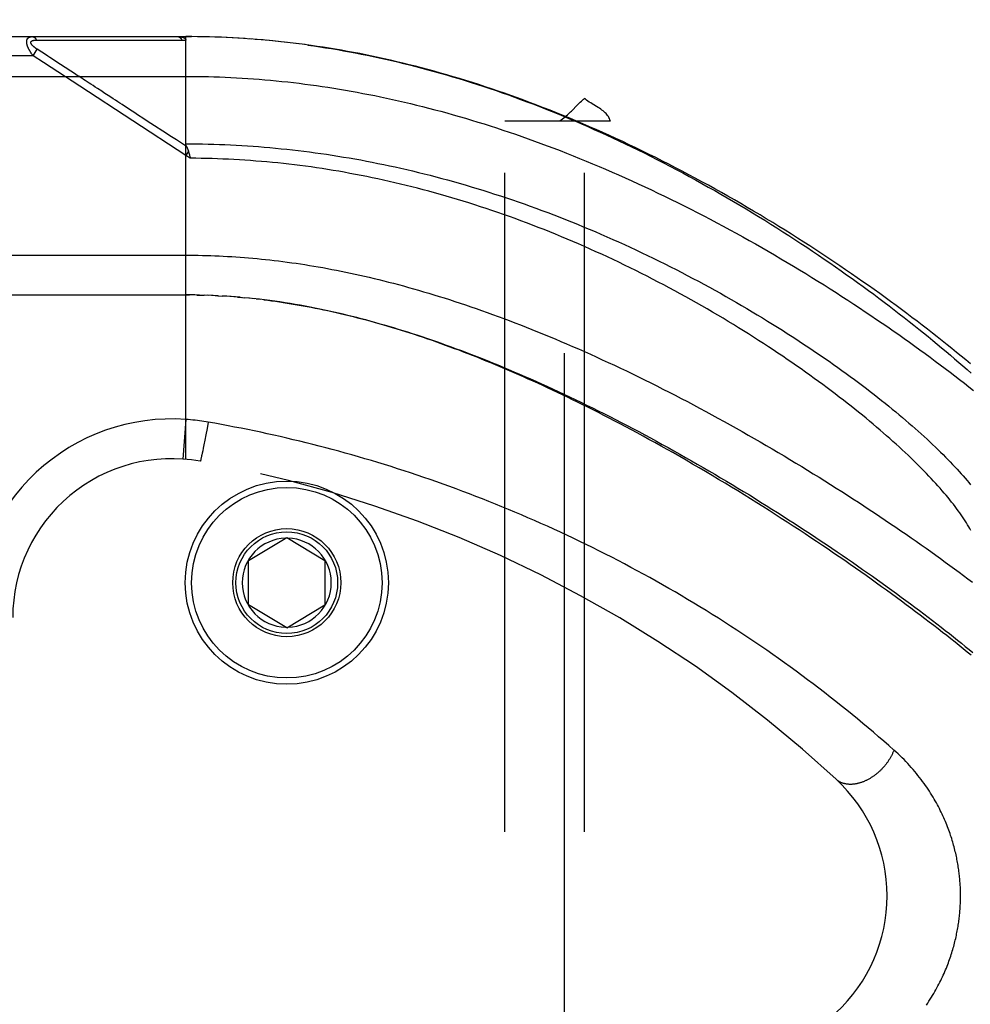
# Model space of a CAD drawing. Header units: inches. Extents: x 0 to 188, y 0 to 122.
# Tile 80 of 102: x 42.76 to 44.25, y 84.63 to 86.18. Entities that reach past the tile are written whole.
import ezdxf

# ---------------------------------------------------------------- set-up
doc = ezdxf.new("R2010")
doc.units = ezdxf.units.IN
doc.header["$LTSCALE"] = 10.363855
doc.header["$MEASUREMENT"] = 0
doc.linetypes.add('HIDDEN', pattern=[0.2, 0.1, -0.1])
for name, color, linetype in [('DEFAULT_2', 8, 'HIDDEN'), ('DOOR_ASSEMBLY', 7, 'CONTINUOUS'), ('SUBPANEL', 7, 'CONTINUOUS')]:
    doc.layers.add(name, color=color, linetype=linetype)

msp = doc.modelspace()

# ---------------------------------------------------------------- linework, layer by layer
at = {"layer": 'DEFAULT_2', "color": 8, "linetype": 'HIDDEN'}
msp.add_line((43.6149, 30.7263), (43.6149, 88.3763), dxfattribs=at)
at = {"layer": 'DOOR_ASSEMBLY', "color": 8, "linetype": 'HIDDEN'}
for p, q in [((42.1456, 86.1525), (43.0194, 86.1525)), ((43.0194, 85.4878), (43.0194, 86.1525)), ((43.0286, 86.1525), (43.0194, 86.1525)), ((43.0194, 86.1525), (43.0284, 86.1525)), ((43.0379, 86.1524), (43.0284, 86.1525)), ((43.0473, 86.1523), (43.0375, 86.1524)), ((43.0566, 86.152), (43.0466, 86.1523)), ((43.0659, 86.1518), (43.0557, 86.1521)), ((43.0753, 86.1514), (43.0648, 86.1518)), ((43.0846, 86.151), (43.0739, 86.1515)), ((43.0939, 86.1505), (43.083, 86.1511)), ((43.1033, 86.15), (43.0921, 86.1506)), ((43.1127, 86.1494), (43.1012, 86.1501)), ((43.122, 86.1487), (43.1103, 86.1496)), ((43.1314, 86.148), (43.1195, 86.1489)), ((42.7845, 86.1471), (42.7892, 86.1471)), ((42.7892, 86.1471), (42.7951, 86.147)), ((42.7951, 86.147), (42.827, 86.147)), ((42.827, 86.147), (42.8322, 86.147)), ((42.8322, 86.147), (42.8658, 86.1469)), ((42.8658, 86.1469), (42.871, 86.1469)), ((42.871, 86.1469), (42.8764, 86.1469)), ((43.1408, 86.1472), (43.1286, 86.1482)), ((43.1502, 86.1464), (43.1377, 86.1475)), ((43.1596, 86.1454), (43.1469, 86.1467)), ((43.169, 86.1445), (43.1561, 86.1458)), ((43.1784, 86.1434), (43.1652, 86.1449)), ((43.1879, 86.1423), (43.1744, 86.1439)), ((43.1973, 86.1411), (43.1836, 86.1428)), ((43.2068, 86.1399), (43.1929, 86.1417)), ((42.7791, 86.1225), (42.1156, 86.1225)), ((42.7791, 86.1225), (42.7856, 86.1326)), ((42.7957, 86.1117), (42.7791, 86.1225)), ((42.7929, 86.1279), (42.7856, 86.1326)), ((42.7953, 86.1263), (42.7929, 86.1279)), ((42.7977, 86.1247), (42.7953, 86.1263)), ((42.8001, 86.1232), (42.7977, 86.1247)), ((42.8099, 86.1168), (42.8053, 86.1198)), ((42.8525, 86.0746), (42.7957, 86.1117)), ((42.8135, 86.1145), (42.8099, 86.1168)), ((42.8387, 86.0981), (42.8135, 86.1145)), ((42.1156, 86.09), (43.0194, 86.09)), ((42.8426, 86.0955), (42.8387, 86.0981)), ((43.0194, 85.9658), (42.8525, 86.0746)), ((43.0235, 85.9722), (43.0194, 85.9658)), ((43.0263, 85.9612), (43.0194, 85.9658)), ((43.0246, 85.968), (43.0249, 85.9668)), ((43.0249, 85.9668), (43.0252, 85.9656)), ((43.0252, 85.9656), (43.0255, 85.9644)), ((42.1456, 85.7463), (43.0251, 85.7463)), ((43.0265, 85.7463), (43.0194, 85.7463)), ((43.0336, 85.7462), (43.0251, 85.7463)), ((43.0408, 85.7461), (43.0309, 85.7462)), ((43.0366, 85.7461), (43.0424, 85.746)), ((43.0408, 85.7461), (43.0482, 85.7459)), ((43.0552, 85.7456), (43.048, 85.7459)), ((43.0624, 85.7453), (43.0539, 85.7457)), ((43.0695, 85.745), (43.0597, 85.7455)), ((43.0655, 85.7452), (43.0713, 85.7449)), ((43.0695, 85.745), (43.0771, 85.7446)), ((43.0836, 85.7442), (43.0766, 85.7446)), ((43.0906, 85.7437), (43.0829, 85.7442)), ((43.0977, 85.7432), (43.0888, 85.7438)), ((43.1048, 85.7426), (43.0946, 85.7434)), ((43.1005, 85.7429), (43.1064, 85.7424)), ((43.1048, 85.7426), (43.1123, 85.7419)), ((43.1196, 85.7412), (43.1121, 85.7419)), ((43.1274, 85.7404), (43.1182, 85.7413)), ((43.1301, 85.7401), (43.1361, 85.7394)), ((43.0194, 85.5505), (43.0149, 85.4882)), ((43.0547, 85.5462), (43.0528, 85.5361)), ((43.0528, 85.5361), (43.051, 85.5263)), ((43.0494, 85.518), (43.0479, 85.5104)), ((43.051, 85.5263), (43.0494, 85.518)), ((43.046, 85.5011), (43.0452, 85.4975)), ((43.0468, 85.5051), (43.046, 85.5011)), ((43.0479, 85.5104), (43.0468, 85.5051)), ((43.0434, 85.4896), (43.0432, 85.4887)), ((43.0436, 85.4905), (43.0434, 85.4896)), ((43.0439, 85.4915), (43.0436, 85.4905)), ((43.0442, 85.4931), (43.0439, 85.4915)), ((43.0446, 85.4949), (43.0442, 85.4931)), ((43.0452, 85.4975), (43.0446, 85.4949)), ((43.1181, 85.3288), (43.1781, 85.3649)), ((43.1781, 85.3649), (43.2381, 85.3288)), ((43.1181, 85.2588), (43.1181, 85.3288)), ((43.2381, 85.3288), (43.2381, 85.2588)), ((43.1781, 85.2227), (43.1181, 85.2588)), ((43.1781, 85.2227), (43.2381, 85.2588))]:
    msp.add_line(p, q, dxfattribs=at)
for points in [[(42.7791, 86.1225), (42.7786, 86.1232), (42.7781, 86.1238), (42.7777, 86.1244), (42.7772, 86.125), (42.7768, 86.1256), (42.7764, 86.1262), (42.7761, 86.1268), (42.7757, 86.1273), (42.7753, 86.1279), (42.775, 86.1284), (42.7747, 86.1289), (42.7744, 86.1294), (42.7741, 86.1299), (42.7738, 86.1304), (42.7735, 86.1309), (42.7733, 86.1313), (42.773, 86.1318), (42.7728, 86.1322), (42.7726, 86.1327), (42.7724, 86.1331), (42.7722, 86.1335), (42.772, 86.1339), (42.7718, 86.1343), (42.7716, 86.1347), (42.7714, 86.1351), (42.7712, 86.1355), (42.7711, 86.1359), (42.7709, 86.1363), (42.7708, 86.1366), (42.7706, 86.137), (42.7705, 86.1374), (42.7704, 86.1377), (42.7703, 86.1381), (42.7702, 86.1384), (42.7701, 86.1388), (42.77, 86.1391), (42.7699, 86.1394), (42.7698, 86.1397), (42.7697, 86.1401), (42.7696, 86.1404), (42.7695, 86.1407), (42.7695, 86.141), (42.7694, 86.1413), (42.7694, 86.1416), (42.7693, 86.1419), (42.7693, 86.1422), (42.7692, 86.1425), (42.7692, 86.1428), (42.7692, 86.1431), (42.7692, 86.1433), (42.7691, 86.1436), (42.7691, 86.1439), (42.7691, 86.1442), (42.7691, 86.1444), (42.7691, 86.1447), (42.7691, 86.1449), (42.7692, 86.1452), (42.7692, 86.1454), (42.7692, 86.1457), (42.7692, 86.1459), (42.7693, 86.1462), (42.7693, 86.1464), (42.7694, 86.1466), (42.7694, 86.1469), (42.7695, 86.1471), (42.7695, 86.1473), (42.7696, 86.1475), (42.7697, 86.1477), (42.7698, 86.148), (42.7698, 86.1482), (42.7699, 86.1484), (42.77, 86.1486), (42.7701, 86.1488), (42.7702, 86.1489), (42.7704, 86.1491), (42.7705, 86.1493), (42.7706, 86.1495), (42.7708, 86.1497), (42.7709, 86.1499), (42.771, 86.15), (42.7712, 86.1502), (42.7714, 86.1504), (42.7715, 86.1505), (42.7717, 86.1507), (42.7719, 86.1508), (42.7721, 86.151), (42.7723, 86.1511), (42.7725, 86.1513), (42.7728, 86.1514), (42.773, 86.1515), (42.7733, 86.1516), (42.7735, 86.1518), (42.7738, 86.1519), (42.7741, 86.152), (42.7744, 86.1521), (42.7747, 86.1522), (42.775, 86.1522), (42.7754, 86.1523), (42.7758, 86.1524), (42.7762, 86.1524), (42.7766, 86.1525), (42.777, 86.1525), (42.7774, 86.1525), (42.7779, 86.1525)], [(42.7779, 86.1525), (42.7781, 86.1525), (42.7783, 86.1525), (42.7786, 86.1525), (42.7788, 86.1525), (42.779, 86.1524), (42.7792, 86.1524), (42.7794, 86.1523), (42.7796, 86.1522), (42.7799, 86.1521), (42.7801, 86.152), (42.7803, 86.1519), (42.7805, 86.1518), (42.7807, 86.1517), (42.7809, 86.1516), (42.7811, 86.1514), (42.7813, 86.1513), (42.7815, 86.1511), (42.7817, 86.1509), (42.7819, 86.1508), (42.7821, 86.1506), (42.7823, 86.1504), (42.7825, 86.1502), (42.7827, 86.15), (42.7829, 86.1497), (42.783, 86.1495), (42.7832, 86.1493), (42.7834, 86.149), (42.7836, 86.1488), (42.7837, 86.1485), (42.7839, 86.1482), (42.784, 86.148), (42.7842, 86.1477), (42.7843, 86.1474), (42.7845, 86.1471)], [(43.0066, 86.1525), (43.0072, 86.1525), (43.0078, 86.1525), (43.0083, 86.1525), (43.0089, 86.1525), (43.0094, 86.1524), (43.0099, 86.1524), (43.0104, 86.1523), (43.0108, 86.1523), (43.0113, 86.1522), (43.0117, 86.1522), (43.0121, 86.1521), (43.0125, 86.152), (43.0129, 86.1519), (43.0133, 86.1518), (43.0136, 86.1518), (43.0139, 86.1517), (43.0142, 86.1516), (43.0146, 86.1515), (43.0148, 86.1514), (43.0151, 86.1513), (43.0154, 86.1512), (43.0156, 86.1511), (43.0159, 86.151), (43.0161, 86.1509), (43.0163, 86.1508), (43.0165, 86.1506), (43.0167, 86.1505), (43.0169, 86.1504), (43.0171, 86.1503), (43.0173, 86.1502), (43.0174, 86.1501), (43.0176, 86.15), (43.0177, 86.1498), (43.0179, 86.1497), (43.018, 86.1496), (43.0181, 86.1495), (43.0183, 86.1494), (43.0184, 86.1492), (43.0185, 86.1491), (43.0186, 86.149), (43.0187, 86.1489), (43.0188, 86.1487), (43.0188, 86.1486), (43.0189, 86.1485), (43.019, 86.1483), (43.019, 86.1482), (43.0191, 86.1481), (43.0192, 86.1479), (43.0192, 86.1478), (43.0192, 86.1476), (43.0193, 86.1475), (43.0193, 86.1473), (43.0193, 86.1472), (43.0193, 86.147), (43.0194, 86.1469), (43.0194, 86.1467)], [(43.0066, 86.1525), (43.0068, 86.1525), (43.007, 86.1525), (43.0073, 86.1525), (43.0075, 86.1525), (43.0077, 86.1524), (43.0079, 86.1524), (43.0082, 86.1523), (43.0084, 86.1522), (43.0086, 86.1521), (43.0088, 86.152), (43.009, 86.1519), (43.0092, 86.1518), (43.0095, 86.1517), (43.0097, 86.1515), (43.0099, 86.1514), (43.0101, 86.1512), (43.0103, 86.1511), (43.0105, 86.1509), (43.0107, 86.1507), (43.0109, 86.1505), (43.0111, 86.1503), (43.0113, 86.1501), (43.0114, 86.1499), (43.0116, 86.1496), (43.0118, 86.1494), (43.012, 86.1491), (43.0122, 86.1489), (43.0123, 86.1486), (43.0125, 86.1484), (43.0126, 86.1481), (43.0128, 86.1478), (43.0129, 86.1475), (43.0131, 86.1472), (43.0132, 86.1469)], [(42.7856, 86.1326), (42.7852, 86.1329), (42.7847, 86.1332), (42.7842, 86.1335), (42.7838, 86.1338), (42.7834, 86.1341), (42.783, 86.1344), (42.7826, 86.1347), (42.7822, 86.135), (42.7819, 86.1352), (42.7816, 86.1355), (42.7812, 86.1357), (42.7809, 86.136), (42.7806, 86.1362), (42.7804, 86.1365), (42.7801, 86.1367), (42.7798, 86.1369), (42.7796, 86.1371), (42.7794, 86.1374), (42.7791, 86.1376), (42.7789, 86.1378), (42.7787, 86.138), (42.7785, 86.1382), (42.7783, 86.1384), (42.7781, 86.1386), (42.778, 86.1388), (42.7778, 86.139), (42.7776, 86.1392), (42.7775, 86.1393), (42.7773, 86.1395), (42.7772, 86.1397), (42.7771, 86.1399), (42.7769, 86.14), (42.7768, 86.1402), (42.7767, 86.1404), (42.7766, 86.1405), (42.7765, 86.1407), (42.7764, 86.1409), (42.7763, 86.141), (42.7762, 86.1412), (42.7762, 86.1413), (42.7761, 86.1415), (42.776, 86.1416), (42.776, 86.1418), (42.7759, 86.1419), (42.7759, 86.1421), (42.7758, 86.1422), (42.7758, 86.1423), (42.7757, 86.1425), (42.7757, 86.1426), (42.7757, 86.1428), (42.7757, 86.1429), (42.7757, 86.143), (42.7757, 86.1431), (42.7757, 86.1433), (42.7757, 86.1434), (42.7757, 86.1435), (42.7757, 86.1436), (42.7757, 86.1438), (42.7757, 86.1439), (42.7758, 86.144), (42.7758, 86.1441), (42.7759, 86.1442), (42.7759, 86.1443), (42.776, 86.1444), (42.776, 86.1445), (42.7761, 86.1446), (42.7761, 86.1447), (42.7762, 86.1448), (42.7763, 86.1449), (42.7764, 86.145), (42.7765, 86.1451), (42.7766, 86.1452), (42.7767, 86.1453), (42.7768, 86.1454), (42.7769, 86.1455), (42.777, 86.1456), (42.7772, 86.1457), (42.7773, 86.1458), (42.7775, 86.1458), (42.7776, 86.1459), (42.7778, 86.146), (42.7779, 86.1461), (42.7781, 86.1462), (42.7783, 86.1462), (42.7785, 86.1463), (42.7787, 86.1464), (42.7789, 86.1464), (42.7791, 86.1465), (42.7793, 86.1466), (42.7796, 86.1466), (42.7798, 86.1467), (42.7801, 86.1467), (42.7804, 86.1468), (42.7807, 86.1468), (42.781, 86.1469), (42.7813, 86.1469), (42.7816, 86.147), (42.782, 86.147), (42.7824, 86.147), (42.7827, 86.147), (42.7831, 86.1471), (42.7836, 86.1471), (42.784, 86.1471), (42.7845, 86.1471)], [(42.8764, 86.1469), (42.8793, 86.1469), (42.8823, 86.1469), (42.8855, 86.1469), (42.8888, 86.1469), (42.8923, 86.1469), (42.8998, 86.1469)], [(42.8998, 86.1469), (42.9036, 86.1469), (42.9075, 86.1469), (42.9113, 86.1469), (42.9152, 86.1469), (42.919, 86.1469), (42.9228, 86.1469), (42.9265, 86.1469), (42.9304, 86.1469), (42.9343, 86.1469), (42.9383, 86.1469), (42.9425, 86.1469), (42.9708, 86.1469)], [(42.9708, 86.1469), (42.9761, 86.1469), (42.9816, 86.1469), (42.9874, 86.1469), (42.9934, 86.1469), (42.9998, 86.1469), (43.0064, 86.1469), (43.0132, 86.1469)], [(43.0132, 86.1469), (43.0143, 86.1469), (43.0153, 86.1469), (43.0163, 86.1469), (43.0173, 86.1468), (43.0183, 86.1468), (43.0194, 86.1467)], [(44.2531, 85.6381), (44.246, 85.644), (44.2387, 85.65), (44.2314, 85.656), (44.2239, 85.662), (44.2164, 85.668), (44.2088, 85.6741), (44.2011, 85.6802), (44.1933, 85.6863), (44.1854, 85.6924), (44.1774, 85.6986), (44.1694, 85.7048), (44.1612, 85.7109), (44.153, 85.7171), (44.1447, 85.7234), (44.1362, 85.7296), (44.1277, 85.7358), (44.1192, 85.7421), (44.1105, 85.7483), (44.1018, 85.7546), (44.0929, 85.7609), (44.084, 85.7671), (44.0751, 85.7734), (44.066, 85.7797), (44.0569, 85.7859), (44.0477, 85.7922), (44.0384, 85.7984), (44.029, 85.8047), (44.0196, 85.8109), (44.0101, 85.8171), (44.0006, 85.8233), (43.991, 85.8295), (43.9813, 85.8357), (43.9716, 85.8418), (43.9619, 85.8479), (43.952, 85.854), (43.9422, 85.8601), (43.9322, 85.8661), (43.9223, 85.8721), (43.9122, 85.8781), (43.9022, 85.884), (43.8921, 85.8899), (43.882, 85.8958), (43.8718, 85.9016), (43.8616, 85.9073), (43.8514, 85.9131), (43.8411, 85.9187), (43.8308, 85.9244), (43.8205, 85.9299), (43.8102, 85.9354), (43.7999, 85.9409), (43.7895, 85.9463), (43.7791, 85.9517), (43.7687, 85.9569), (43.7583, 85.9622), (43.7479, 85.9673), (43.7375, 85.9724), (43.7271, 85.9775), (43.7167, 85.9825), (43.7063, 85.9874), (43.6958, 85.9922), (43.6854, 85.997), (43.675, 86.0017), (43.6646, 86.0063), (43.6542, 86.0108), (43.6438, 86.0153), (43.6335, 86.0197), (43.6231, 86.0241), (43.6128, 86.0284), (43.6024, 86.0325), (43.5921, 86.0367), (43.5818, 86.0407), (43.5715, 86.0447), (43.5613, 86.0486), (43.551, 86.0524), (43.5408, 86.0561), (43.5306, 86.0598), (43.5204, 86.0634), (43.5103, 86.0669), (43.5002, 86.0704), (43.49, 86.0737), (43.48, 86.077), (43.4699, 86.0802), (43.4599, 86.0834), (43.4498, 86.0864), (43.4398, 86.0894), (43.4299, 86.0924), (43.4199, 86.0952), (43.41, 86.098), (43.4001, 86.1007), (43.3902, 86.1033), (43.3804, 86.1059), (43.3706, 86.1083), (43.3608, 86.1108), (43.351, 86.1131), (43.3412, 86.1154), (43.3315, 86.1176), (43.3218, 86.1197), (43.3121, 86.1217), (43.3024, 86.1237), (43.2928, 86.1257), (43.2832, 86.1275), (43.2736, 86.1293), (43.264, 86.131), (43.2544, 86.1326), (43.2448, 86.1342), (43.2353, 86.1357), (43.2258, 86.1372), (43.2163, 86.1386), (43.2021, 86.1405)], [(43.2113, 86.1392), (43.2206, 86.1379), (43.2299, 86.1366), (43.2392, 86.1351), (43.2485, 86.1336), (43.2578, 86.132), (43.2671, 86.1304), (43.2765, 86.1287), (43.2859, 86.127), (43.2953, 86.1251), (43.3047, 86.1232), (43.3141, 86.1213), (43.3236, 86.1192), (43.3331, 86.1171), (43.3426, 86.115), (43.3521, 86.1127), (43.3617, 86.1104), (43.3712, 86.1081), (43.3808, 86.1056), (43.3905, 86.1031), (43.4001, 86.1005), (43.4098, 86.0979), (43.4195, 86.0952), (43.4292, 86.0924), (43.4389, 86.0895), (43.4487, 86.0865), (43.4585, 86.0835), (43.4683, 86.0805), (43.478, 86.0773), (43.4878, 86.0741), (43.4975, 86.0709), (43.5072, 86.0676), (43.5169, 86.0642), (43.5266, 86.0608), (43.5362, 86.0573), (43.5458, 86.0538), (43.5554, 86.0502), (43.565, 86.0466), (43.5746, 86.0429), (43.5842, 86.0391), (43.5938, 86.0353), (43.6034, 86.0314), (43.613, 86.0274), (43.6226, 86.0234), (43.6322, 86.0193), (43.6418, 86.0152), (43.6515, 86.011), (43.6611, 86.0067), (43.6708, 86.0024), (43.6806, 85.9979), (43.6903, 85.9934), (43.7002, 85.9888), (43.71, 85.9841), (43.72, 85.9793), (43.73, 85.9745), (43.74, 85.9695), (43.7501, 85.9645), (43.7602, 85.9593), (43.7703, 85.9541), (43.7804, 85.9489), (43.7906, 85.9435), (43.8007, 85.9381), (43.8108, 85.9327), (43.8209, 85.9272), (43.8309, 85.9216), (43.841, 85.916), (43.851, 85.9104), (43.8609, 85.9047), (43.8708, 85.8989), (43.8807, 85.8932), (43.8906, 85.8873), (43.9004, 85.8815), (43.9102, 85.8756), (43.9199, 85.8696), (43.9296, 85.8637), (43.9392, 85.8577), (43.9488, 85.8517), (43.9583, 85.8456), (43.9677, 85.8395), (43.9771, 85.8334), (43.9864, 85.8273), (43.9957, 85.8212), (44.0049, 85.8151), (44.014, 85.8089), (44.0231, 85.8028), (44.0321, 85.7966), (44.041, 85.7904), (44.0498, 85.7843), (44.0585, 85.7781), (44.0672, 85.7719), (44.0758, 85.7657), (44.0843, 85.7596), (44.0927, 85.7534), (44.101, 85.7473), (44.1093, 85.7411), (44.1174, 85.735), (44.1255, 85.7289), (44.1334, 85.7228), (44.1413, 85.7167), (44.1491, 85.7107), (44.1568, 85.7047), (44.1644, 85.6987), (44.1719, 85.6927), (44.1793, 85.6867), (44.1866, 85.6808), (44.1938, 85.6749), (44.2009, 85.669), (44.2079, 85.6632), (44.2148, 85.6574), (44.2216, 85.6516), (44.2283, 85.6459), (44.2349, 85.6402), (44.2414, 85.6346), (44.2478, 85.6289), (44.2541, 85.6234)], [(42.8053, 86.1198), (42.8039, 86.1207), (42.8026, 86.1216), (42.8001, 86.1232)], [(42.8802, 86.071), (42.8768, 86.0732), (42.8735, 86.0754), (42.8702, 86.0775), (42.8671, 86.0795), (42.8641, 86.0815), (42.8611, 86.0834), (42.8584, 86.0852), (42.8557, 86.087), (42.8532, 86.0886), (42.8509, 86.0901), (42.8487, 86.0915), (42.8466, 86.0929), (42.8426, 86.0955)], [(43.0194, 86.09), (43.0282, 86.09), (43.0371, 86.0899), (43.0459, 86.0898), (43.0548, 86.0896), (43.0636, 86.0894), (43.0725, 86.0891), (43.0814, 86.0887), (43.0902, 86.0883), (43.0991, 86.0878), (43.108, 86.0873), (43.1169, 86.0868), (43.1258, 86.0861), (43.1347, 86.0854), (43.1437, 86.0847), (43.1526, 86.0839), (43.1615, 86.0831), (43.1705, 86.0821), (43.1795, 86.0812), (43.1885, 86.0802), (43.1975, 86.0791), (43.2065, 86.0779), (43.2156, 86.0767), (43.2246, 86.0755), (43.2337, 86.0742), (43.2428, 86.0728), (43.252, 86.0714), (43.2611, 86.0699), (43.2703, 86.0683), (43.2795, 86.0667), (43.2887, 86.0651), (43.2979, 86.0633), (43.3072, 86.0615), (43.3164, 86.0597), (43.3257, 86.0578), (43.3351, 86.0558), (43.3444, 86.0537), (43.3538, 86.0516), (43.3632, 86.0495), (43.3727, 86.0472), (43.3822, 86.0449), (43.3917, 86.0426), (43.4012, 86.0401), (43.4107, 86.0376), (43.4203, 86.0351), (43.4299, 86.0324), (43.4396, 86.0297), (43.4493, 86.0269), (43.459, 86.0241), (43.4687, 86.0212), (43.4785, 86.0182), (43.4883, 86.0152), (43.4981, 86.0121), (43.5079, 86.0089), (43.5178, 86.0056), (43.5277, 86.0023), (43.5377, 85.9989), (43.5476, 85.9954), (43.5576, 85.9919), (43.5676, 85.9883), (43.5777, 85.9846), (43.5877, 85.9809), (43.5978, 85.977), (43.608, 85.9732), (43.6181, 85.9692), (43.6283, 85.9652), (43.6384, 85.9611), (43.6487, 85.9569), (43.6589, 85.9526), (43.6691, 85.9483), (43.6794, 85.9439), (43.6896, 85.9395), (43.6999, 85.935), (43.7102, 85.9304), (43.7205, 85.9257), (43.7308, 85.921), (43.7411, 85.9163), (43.7514, 85.9114), (43.7617, 85.9065), (43.7721, 85.9015), (43.7824, 85.8965), (43.7927, 85.8914), (43.803, 85.8863), (43.8133, 85.8811), (43.8236, 85.8758), (43.8338, 85.8705), (43.8441, 85.8652), (43.8543, 85.8598), (43.8645, 85.8543), (43.8747, 85.8488), (43.8849, 85.8433), (43.895, 85.8377), (43.9051, 85.832), (43.9152, 85.8264), (43.9252, 85.8207), (43.9352, 85.8149), (43.9451, 85.8091), (43.955, 85.8033), (43.9649, 85.7975), (43.9747, 85.7916), (43.9845, 85.7857), (43.9942, 85.7798), (44.0038, 85.7739), (44.0134, 85.768), (44.0229, 85.762), (44.0324, 85.756), (44.0418, 85.75), (44.0511, 85.744), (44.0604, 85.738), (44.0696, 85.732), (44.0787, 85.726), (44.0878, 85.7199), (44.0967, 85.7139), (44.1056, 85.7079), (44.1144, 85.7019), (44.1232, 85.6959), (44.1318, 85.6899), (44.1404, 85.6839), (44.1489, 85.6779), (44.1573, 85.6719), (44.1656, 85.6659), (44.1738, 85.66), (44.1819, 85.6541), (44.19, 85.6482), (44.1979, 85.6423), (44.2058, 85.6364), (44.2135, 85.6306), (44.2212, 85.6248), (44.2288, 85.619), (44.2362, 85.6132), (44.2436, 85.6075), (44.2509, 85.6018), (44.2581, 85.5961)], [(42.8906, 86.0642), (42.8871, 86.0665), (42.8802, 86.071)], [(42.9436, 86.0297), (42.9391, 86.0326), (42.9348, 86.0354), (42.9308, 86.0381), (42.9269, 86.0406), (42.9231, 86.0431), (42.9194, 86.0455), (42.9158, 86.0478), (42.9122, 86.0501), (42.9086, 86.0525), (42.905, 86.0548), (42.9014, 86.0572), (42.8906, 86.0642)], [(42.9703, 86.0123), (42.9587, 86.0198), (42.9534, 86.0233), (42.9436, 86.0297)], [(42.997, 85.9949), (42.983, 86.004), (42.9703, 86.0123)], [(43.0206, 85.9795), (43.0124, 85.9848), (43.0045, 85.99), (42.997, 85.9949)], [(43.0205, 85.9797), (43.0204, 85.98), (43.0203, 85.9802), (43.0202, 85.9804), (43.0201, 85.9807), (43.02, 85.9809), (43.0199, 85.9811), (43.0198, 85.9813), (43.0197, 85.9815), (43.0197, 85.9818), (43.0196, 85.982), (43.0196, 85.9822), (43.0195, 85.9824), (43.0195, 85.9826), (43.0194, 85.9828), (43.0194, 85.983), (43.0194, 85.9833), (43.0194, 85.9835), (43.0194, 85.9837), (43.0194, 85.9839)], [(43.0194, 85.9839), (43.0281, 85.9839), (43.0369, 85.9838), (43.0457, 85.9837), (43.0545, 85.9835), (43.0633, 85.9832), (43.0721, 85.9829), (43.0809, 85.9826), (43.0897, 85.9822), (43.0985, 85.9818), (43.1073, 85.9813), (43.1161, 85.9807), (43.125, 85.9801), (43.1338, 85.9795), (43.1427, 85.9788), (43.1515, 85.978), (43.1604, 85.9772), (43.1692, 85.9763), (43.1781, 85.9754), (43.187, 85.9744), (43.1959, 85.9734), (43.2047, 85.9723), (43.2137, 85.9712), (43.2226, 85.97), (43.2315, 85.9687), (43.2404, 85.9674), (43.2494, 85.9661), (43.2583, 85.9647), (43.2673, 85.9632), (43.2763, 85.9617), (43.2853, 85.9601), (43.2943, 85.9585), (43.3033, 85.9568), (43.3123, 85.955), (43.3214, 85.9532), (43.3305, 85.9514), (43.3395, 85.9495), (43.3486, 85.9475), (43.3577, 85.9455), (43.3668, 85.9434), (43.3759, 85.9412), (43.3851, 85.939), (43.3942, 85.9367), (43.4034, 85.9344), (43.4125, 85.932), (43.4217, 85.9296), (43.4309, 85.9271), (43.4401, 85.9246), (43.4494, 85.9219), (43.4586, 85.9193), (43.4678, 85.9165), (43.4771, 85.9137), (43.4863, 85.9109), (43.4956, 85.908), (43.5049, 85.905), (43.5142, 85.902), (43.5235, 85.8989), (43.5328, 85.8957), (43.5421, 85.8925), (43.5514, 85.8893), (43.5607, 85.886), (43.57, 85.8826), (43.5793, 85.8792), (43.5886, 85.8757), (43.5979, 85.8721), (43.6073, 85.8685), (43.6166, 85.8649), (43.6259, 85.8611), (43.6351, 85.8574), (43.6444, 85.8536), (43.6537, 85.8497), (43.6629, 85.8458), (43.6722, 85.8418), (43.6814, 85.8378), (43.6906, 85.8337), (43.6998, 85.8296), (43.709, 85.8255), (43.7181, 85.8213), (43.7272, 85.817), (43.7363, 85.8127), (43.7454, 85.8084), (43.7544, 85.804), (43.7635, 85.7996), (43.7724, 85.7951), (43.7814, 85.7907), (43.7903, 85.7861), (43.7991, 85.7816), (43.8079, 85.777), (43.8167, 85.7724), (43.8254, 85.7677), (43.8341, 85.763), (43.8428, 85.7583), (43.8513, 85.7536), (43.8599, 85.7489), (43.8684, 85.7441), (43.8768, 85.7393), (43.8851, 85.7345), (43.8934, 85.7296), (43.9017, 85.7248), (43.9099, 85.7199), (43.918, 85.7151), (43.926, 85.7102), (43.934, 85.7053), (43.9419, 85.7004), (43.9497, 85.6955), (43.9575, 85.6907), (43.9652, 85.6858), (43.9728, 85.6809), (43.9803, 85.676), (43.9877, 85.6711), (43.9951, 85.6662), (44.0024, 85.6613), (44.0096, 85.6564), (44.0168, 85.6516), (44.0238, 85.6467), (44.0308, 85.6419), (44.0376, 85.637), (44.0444, 85.6322), (44.0511, 85.6274), (44.0577, 85.6226), (44.0643, 85.6178), (44.0707, 85.6131), (44.0771, 85.6084), (44.0833, 85.6037), (44.0895, 85.599), (44.0956, 85.5943), (44.1016, 85.5897), (44.1075, 85.5851), (44.1133, 85.5805), (44.119, 85.5759), (44.1246, 85.5714), (44.1302, 85.5669), (44.1356, 85.5624), (44.141, 85.5579), (44.1462, 85.5535), (44.1514, 85.5491), (44.1565, 85.5448), (44.1614, 85.5405), (44.1663, 85.5362), (44.1711, 85.5319), (44.1758, 85.5277), (44.1804, 85.5235), (44.185, 85.5194), (44.1894, 85.5153), (44.1937, 85.5112), (44.198, 85.5071), (44.2021, 85.5031), (44.2062, 85.4992), (44.2101, 85.4952), (44.214, 85.4914), (44.2178, 85.4875), (44.2215, 85.4837), (44.2251, 85.4799), (44.2286, 85.4762), (44.2321, 85.4725), (44.2354, 85.4688), (44.2386, 85.4652), (44.2418, 85.4616), (44.2449, 85.4581), (44.2478, 85.4546), (44.2507, 85.4511), (44.2535, 85.4477)], [(43.0205, 85.9797), (43.0208, 85.979), (43.0211, 85.9785), (43.0213, 85.9781), (43.0215, 85.9776), (43.0217, 85.977), (43.0219, 85.9765), (43.0221, 85.976), (43.0224, 85.9755), (43.0226, 85.9749), (43.0227, 85.9744), (43.0229, 85.9738), (43.0231, 85.9733), (43.0233, 85.9727), (43.0235, 85.9722)], [(43.0235, 85.9722), (43.0237, 85.9716), (43.0238, 85.971), (43.024, 85.9704), (43.0242, 85.9698), (43.0243, 85.9692), (43.0245, 85.9686), (43.0246, 85.968)], [(43.0255, 85.9644), (43.0261, 85.9619), (43.0263, 85.9612)], [(44.2537, 85.3758), (44.2521, 85.3788), (44.2504, 85.3817), (44.2487, 85.3847), (44.2468, 85.3878), (44.2449, 85.3909), (44.2429, 85.394), (44.2408, 85.3972), (44.2386, 85.4004), (44.2363, 85.4036), (44.2339, 85.4069), (44.2315, 85.4103), (44.2289, 85.4136), (44.2263, 85.4171), (44.2236, 85.4205), (44.2208, 85.4241), (44.2179, 85.4276), (44.2149, 85.4312), (44.2119, 85.4348), (44.2087, 85.4385), (44.2055, 85.4422), (44.2021, 85.446), (44.1987, 85.4498), (44.1952, 85.4536), (44.1916, 85.4575), (44.1879, 85.4614), (44.1841, 85.4654), (44.1802, 85.4694), (44.1762, 85.4735), (44.1722, 85.4775), (44.168, 85.4817), (44.1638, 85.4858), (44.1594, 85.49), (44.155, 85.4942), (44.1505, 85.4985), (44.1459, 85.5028), (44.1411, 85.5072), (44.1363, 85.5115), (44.1314, 85.5159), (44.1265, 85.5204), (44.1214, 85.5249), (44.1162, 85.5294), (44.111, 85.5339), (44.1056, 85.5385), (44.1001, 85.5431), (44.0946, 85.5477), (44.089, 85.5524), (44.0833, 85.5571), (44.0774, 85.5618), (44.0715, 85.5665), (44.0655, 85.5713), (44.0595, 85.5761), (44.0533, 85.5809), (44.047, 85.5857), (44.0407, 85.5906), (44.0342, 85.5954), (44.0277, 85.6003), (44.0211, 85.6052), (44.0144, 85.6102), (44.0076, 85.6151), (44.0008, 85.62), (43.9938, 85.625), (43.9868, 85.63), (43.9797, 85.635), (43.9725, 85.6399), (43.9652, 85.6449), (43.9579, 85.6499), (43.9505, 85.6549), (43.943, 85.6599), (43.9354, 85.6649), (43.9277, 85.6699), (43.92, 85.6749), (43.9122, 85.6799), (43.9044, 85.6849), (43.8965, 85.6898), (43.8885, 85.6948), (43.8804, 85.6997), (43.8723, 85.7046), (43.8642, 85.7096), (43.8559, 85.7144), (43.8477, 85.7193), (43.8393, 85.7242), (43.8309, 85.729), (43.8225, 85.7338), (43.814, 85.7386), (43.8055, 85.7433), (43.7969, 85.7481), (43.7883, 85.7527), (43.7796, 85.7574), (43.7709, 85.762), (43.7622, 85.7666), (43.7534, 85.7712), (43.7446, 85.7757), (43.7358, 85.7802), (43.7269, 85.7846), (43.718, 85.789), (43.7091, 85.7933), (43.7002, 85.7976), (43.6912, 85.8019), (43.6822, 85.8061), (43.6733, 85.8102), (43.6642, 85.8143), (43.6552, 85.8184), (43.6462, 85.8224), (43.6371, 85.8264), (43.628, 85.8303), (43.619, 85.8341), (43.6099, 85.8379), (43.6008, 85.8417), (43.5917, 85.8453), (43.5826, 85.849), (43.5735, 85.8526), (43.5644, 85.8561), (43.5553, 85.8595), (43.5462, 85.8629), (43.5372, 85.8663), (43.5281, 85.8696), (43.519, 85.8728), (43.5099, 85.876), (43.5008, 85.8791), (43.4918, 85.8821), (43.4827, 85.8851), (43.4737, 85.888), (43.4646, 85.8909), (43.4556, 85.8937), (43.4466, 85.8965), (43.4376, 85.8992), (43.4286, 85.9018), (43.4196, 85.9044), (43.4106, 85.9069), (43.4016, 85.9093), (43.3927, 85.9117), (43.3837, 85.9141), (43.3748, 85.9163), (43.3659, 85.9186), (43.357, 85.9207), (43.3481, 85.9228), (43.3392, 85.9249), (43.3303, 85.9268), (43.3215, 85.9288), (43.3126, 85.9306), (43.3038, 85.9324), (43.295, 85.9342), (43.2862, 85.9359), (43.2774, 85.9375), (43.2686, 85.9391), (43.2598, 85.9407), (43.2511, 85.9421), (43.2423, 85.9435), (43.2336, 85.9449), (43.2249, 85.9462), (43.2162, 85.9475), (43.2074, 85.9486), (43.1988, 85.9498), (43.1901, 85.9509), (43.1814, 85.9519), (43.1727, 85.9529), (43.1641, 85.9538), (43.1554, 85.9547), (43.1468, 85.9555), (43.1381, 85.9562), (43.1295, 85.9569), (43.1209, 85.9576), (43.1123, 85.9582), (43.1036, 85.9587), (43.095, 85.9592), (43.0864, 85.9597), (43.0778, 85.96), (43.0692, 85.9604), (43.0606, 85.9607), (43.052, 85.9609), (43.0434, 85.9611), (43.0349, 85.9612), (43.0263, 85.9612)], [(42.1156, 85.8088), (43.0259, 85.8088), (43.0324, 85.8087), (43.039, 85.8086), (43.0455, 85.8085), (43.0521, 85.8083), (43.0586, 85.8081), (43.0652, 85.8079), (43.0718, 85.8076), (43.0783, 85.8073), (43.0849, 85.807), (43.0915, 85.8066), (43.0981, 85.8061), (43.1048, 85.8057), (43.1114, 85.8052), (43.1181, 85.8046), (43.1248, 85.804), (43.1315, 85.8034), (43.1382, 85.8028), (43.1449, 85.8021), (43.1517, 85.8013), (43.1584, 85.8005), (43.1652, 85.7997), (43.1721, 85.7989), (43.1789, 85.7979), (43.1858, 85.797), (43.1927, 85.796), (43.1997, 85.795), (43.2066, 85.7939), (43.2136, 85.7928), (43.2207, 85.7916), (43.2277, 85.7904), (43.2348, 85.7892), (43.242, 85.7879), (43.2491, 85.7865), (43.2563, 85.7851), (43.2636, 85.7837), (43.2709, 85.7822), (43.2782, 85.7807), (43.2856, 85.7791), (43.293, 85.7774), (43.3004, 85.7758), (43.3079, 85.774), (43.3154, 85.7722), (43.323, 85.7704), (43.3306, 85.7685), (43.3383, 85.7666), (43.346, 85.7646), (43.3538, 85.7625), (43.3616, 85.7604), (43.3694, 85.7582), (43.3773, 85.756), (43.3853, 85.7537), (43.3933, 85.7514), (43.4013, 85.749), (43.4094, 85.7466), (43.4176, 85.7441), (43.4258, 85.7415), (43.434, 85.7389), (43.4423, 85.7362), (43.4506, 85.7334), (43.459, 85.7306), (43.4675, 85.7278), (43.476, 85.7248), (43.4845, 85.7218), (43.4931, 85.7188), (43.5017, 85.7157), (43.5104, 85.7125), (43.5192, 85.7093), (43.528, 85.7059), (43.5368, 85.7026), (43.5457, 85.6991), (43.5546, 85.6956), (43.5636, 85.6921), (43.5726, 85.6885), (43.5816, 85.6848), (43.5907, 85.681), (43.5999, 85.6772), (43.609, 85.6733), (43.6182, 85.6694), (43.6275, 85.6654), (43.6368, 85.6613), (43.6461, 85.6572), (43.6555, 85.653), (43.6648, 85.6488), (43.6743, 85.6445), (43.6837, 85.6401), (43.6932, 85.6357), (43.7027, 85.6312), (43.7122, 85.6267), (43.7217, 85.6221), (43.7313, 85.6174), (43.7408, 85.6127), (43.7504, 85.608), (43.76, 85.6032), (43.7696, 85.5983), (43.7792, 85.5934), (43.7889, 85.5885), (43.7985, 85.5835), (43.8081, 85.5785), (43.8177, 85.5734), (43.8273, 85.5683), (43.8369, 85.5631), (43.8465, 85.5579), (43.8561, 85.5527), (43.8657, 85.5474), (43.8753, 85.5421), (43.8848, 85.5367), (43.8943, 85.5314), (43.9038, 85.526), (43.9133, 85.5205), (43.9227, 85.5151), (43.9321, 85.5096), (43.9415, 85.5041), (43.9509, 85.4986), (43.9602, 85.4931), (43.9694, 85.4876), (43.9787, 85.482), (43.9878, 85.4764), (43.997, 85.4708), (44.0061, 85.4652), (44.0151, 85.4596), (44.0241, 85.454), (44.0331, 85.4484), (44.042, 85.4427), (44.0508, 85.4371), (44.0596, 85.4315), (44.0683, 85.4259), (44.0769, 85.4202), (44.0855, 85.4146), (44.0941, 85.409), (44.1025, 85.4034), (44.1109, 85.3978), (44.1193, 85.3922), (44.1275, 85.3866), (44.1357, 85.3811), (44.1438, 85.3755), (44.1519, 85.37), (44.1598, 85.3645), (44.1677, 85.359), (44.1755, 85.3535), (44.1833, 85.348), (44.1909, 85.3426), (44.1985, 85.3371), (44.206, 85.3317), (44.2135, 85.3263), (44.2208, 85.321), (44.2281, 85.3157), (44.2352, 85.3104), (44.2423, 85.3051), (44.2493, 85.2998), (44.2563, 85.2946)], [(43.1433, 85.7385), (43.1353, 85.7395), (43.1241, 85.7407)], [(43.1421, 85.7387), (43.1481, 85.7379), (43.1542, 85.7371), (43.1603, 85.7363), (43.1664, 85.7354), (43.1725, 85.7345), (43.1787, 85.7335), (43.1849, 85.7325), (43.1912, 85.7315), (43.1974, 85.7304), (43.2037, 85.7292), (43.2101, 85.7281), (43.2165, 85.7269), (43.2229, 85.7256), (43.2293, 85.7243), (43.2358, 85.723), (43.2424, 85.7216), (43.2489, 85.7201), (43.2556, 85.7187), (43.2622, 85.7171), (43.2689, 85.7156), (43.2757, 85.7139), (43.2825, 85.7123), (43.2893, 85.7105), (43.2962, 85.7088), (43.3031, 85.7069), (43.3101, 85.705), (43.3172, 85.7031), (43.3242, 85.7011), (43.3314, 85.6991), (43.3386, 85.697), (43.3458, 85.6949), (43.3531, 85.6927), (43.3604, 85.6904), (43.3678, 85.6881), (43.3753, 85.6857), (43.3828, 85.6833), (43.3903, 85.6808), (43.3979, 85.6782), (43.4056, 85.6756), (43.4133, 85.673), (43.4211, 85.6703), (43.4289, 85.6675), (43.4368, 85.6646), (43.4447, 85.6617), (43.4527, 85.6587), (43.4607, 85.6557), (43.4688, 85.6526), (43.477, 85.6495), (43.4851, 85.6462), (43.4934, 85.643), (43.5017, 85.6396), (43.51, 85.6362), (43.5184, 85.6327), (43.5269, 85.6292), (43.5354, 85.6256), (43.5439, 85.6219), (43.5525, 85.6182), (43.5611, 85.6144), (43.5698, 85.6106), (43.5785, 85.6067), (43.5873, 85.6027), (43.5961, 85.5987), (43.6049, 85.5946), (43.6138, 85.5904), (43.6227, 85.5862), (43.6316, 85.5819), (43.6406, 85.5776), (43.6496, 85.5732), (43.6586, 85.5688), (43.6677, 85.5643), (43.6768, 85.5597), (43.6859, 85.5551), (43.695, 85.5504), (43.7041, 85.5457), (43.7133, 85.5409), (43.7225, 85.5361), (43.7317, 85.5313), (43.7409, 85.5263), (43.7501, 85.5214), (43.7593, 85.5164), (43.7685, 85.5113), (43.7777, 85.5063), (43.7869, 85.5011), (43.7961, 85.496), (43.8053, 85.4908), (43.8145, 85.4855), (43.8237, 85.4803), (43.8329, 85.475), (43.842, 85.4697), (43.8512, 85.4643), (43.8603, 85.4589), (43.8694, 85.4535), (43.8784, 85.4481), (43.8875, 85.4426), (43.8965, 85.4372), (43.9055, 85.4317), (43.9144, 85.4261), (43.9233, 85.4206), (43.9322, 85.4151), (43.9411, 85.4095), (43.9499, 85.404), (43.9586, 85.3984), (43.9673, 85.3928), (43.976, 85.3872), (43.9846, 85.3816), (43.9932, 85.3761), (44.0017, 85.3705), (44.0101, 85.3649), (44.0185, 85.3593), (44.0269, 85.3537), (44.0352, 85.3481), (44.0434, 85.3425), (44.0516, 85.337), (44.0597, 85.3314), (44.0677, 85.3259), (44.0757, 85.3203), (44.0836, 85.3148), (44.0914, 85.3093), (44.0992, 85.3038), (44.1069, 85.2983), (44.1145, 85.2929), (44.1221, 85.2874), (44.1296, 85.282), (44.137, 85.2766), (44.1444, 85.2712), (44.1516, 85.2659), (44.1588, 85.2605), (44.1659, 85.2552), (44.173, 85.2499), (44.1799, 85.2447), (44.1868, 85.2394), (44.1936, 85.2342), (44.2003, 85.2291), (44.207, 85.2239), (44.2135, 85.2188), (44.22, 85.2137), (44.2264, 85.2086), (44.2327, 85.2036), (44.2389, 85.1986), (44.2451, 85.1937), (44.2511, 85.1887), (44.2571, 85.1838)], [(44.2542, 85.1798), (44.248, 85.1848), (44.2418, 85.1899), (44.2355, 85.195), (44.2291, 85.2001), (44.2225, 85.2053), (44.2159, 85.2105), (44.2092, 85.2157), (44.2024, 85.221), (44.1955, 85.2264), (44.1885, 85.2317), (44.1814, 85.2371), (44.1742, 85.2426), (44.167, 85.2481), (44.1596, 85.2536), (44.1521, 85.2592), (44.1446, 85.2648), (44.1369, 85.2704), (44.1292, 85.2761), (44.1213, 85.2818), (44.1134, 85.2875), (44.1054, 85.2933), (44.0973, 85.2991), (44.0891, 85.3049), (44.0808, 85.3107), (44.0724, 85.3166), (44.0639, 85.3225), (44.0554, 85.3285), (44.0467, 85.3344), (44.038, 85.3404), (44.0292, 85.3464), (44.0203, 85.3524), (44.0113, 85.3585), (44.0022, 85.3645), (43.9931, 85.3706), (43.9838, 85.3767), (43.9745, 85.3828), (43.9651, 85.3889), (43.9557, 85.395), (43.9461, 85.4011), (43.9365, 85.4073), (43.9268, 85.4134), (43.9171, 85.4196), (43.9072, 85.4257), (43.8973, 85.4318), (43.8874, 85.438), (43.8774, 85.4441), (43.8673, 85.4502), (43.8572, 85.4563), (43.847, 85.4624), (43.8368, 85.4685), (43.8265, 85.4745), (43.8163, 85.4804), (43.8062, 85.4863), (43.7961, 85.4921), (43.7862, 85.4978), (43.7763, 85.5033), (43.7666, 85.5087), (43.7571, 85.5141), (43.7477, 85.5192), (43.7384, 85.5243), (43.7293, 85.5292), (43.7203, 85.5341), (43.7114, 85.5388), (43.7026, 85.5435), (43.6939, 85.548), (43.6853, 85.5525), (43.6767, 85.5569), (43.6683, 85.5612), (43.66, 85.5654), (43.6517, 85.5696), (43.6436, 85.5736), (43.6355, 85.5776), (43.6275, 85.5815), (43.6195, 85.5854), (43.6116, 85.5892), (43.6038, 85.5929), (43.596, 85.5966), (43.5883, 85.6002), (43.5806, 85.6038), (43.5729, 85.6073), (43.5653, 85.6107), (43.5578, 85.6141), (43.5503, 85.6175), (43.5429, 85.6207), (43.5355, 85.624), (43.5281, 85.6272), (43.5208, 85.6303), (43.5135, 85.6334), (43.5062, 85.6364), (43.4989, 85.6394), (43.4917, 85.6424), (43.4845, 85.6453), (43.4774, 85.6482), (43.4702, 85.651), (43.4631, 85.6537), (43.456, 85.6565), (43.449, 85.6592), (43.442, 85.6618), (43.4349, 85.6644), (43.4279, 85.667), (43.4209, 85.6695), (43.414, 85.672), (43.407, 85.6744), (43.4, 85.6769), (43.3931, 85.6792), (43.3862, 85.6816), (43.3792, 85.6839), (43.3723, 85.6861), (43.3654, 85.6884), (43.3584, 85.6905), (43.3515, 85.6927), (43.3445, 85.6948), (43.3375, 85.6969), (43.3305, 85.699), (43.3235, 85.701), (43.3165, 85.703), (43.3094, 85.7049), (43.3024, 85.7069), (43.2953, 85.7087), (43.2882, 85.7106), (43.281, 85.7124), (43.2739, 85.7142), (43.2666, 85.7159), (43.2594, 85.7176), (43.2521, 85.7193), (43.2448, 85.7209), (43.2374, 85.7225), (43.23, 85.7241), (43.2224, 85.7256), (43.2147, 85.7271), (43.207, 85.7286), (43.1992, 85.73), (43.1913, 85.7314), (43.1834, 85.7327), (43.1754, 85.734), (43.1674, 85.7352), (43.1594, 85.7364), (43.1513, 85.7375), (43.1433, 85.7385)], [(43.0547, 85.5462), (43.0512, 85.5468), (43.0477, 85.5474), (43.0444, 85.5479), (43.0411, 85.5483), (43.0377, 85.5488), (43.0342, 85.5492), (43.0305, 85.5496), (43.0268, 85.5499), (43.0231, 85.5502), (43.0194, 85.5505)], [(44.1328, 85.0306), (44.1249, 85.0376), (44.1168, 85.0447), (44.1087, 85.0516), (44.1006, 85.0586), (44.0923, 85.0656), (44.084, 85.0726), (44.0756, 85.0795), (44.0671, 85.0864), (44.0586, 85.0934), (44.05, 85.1003), (44.0413, 85.1072), (44.0326, 85.114), (44.0238, 85.1209), (44.015, 85.1277), (44.0061, 85.1345), (43.9971, 85.1412), (43.9881, 85.1479), (43.979, 85.1546), (43.9699, 85.1613), (43.9607, 85.1679), (43.9515, 85.1744), (43.9422, 85.181), (43.9329, 85.1875), (43.9235, 85.1939), (43.9141, 85.2003), (43.9047, 85.2067), (43.8952, 85.213), (43.8857, 85.2193), (43.8761, 85.2255), (43.8665, 85.2317), (43.8569, 85.2378), (43.8472, 85.2439), (43.8375, 85.2499), (43.8278, 85.2558), (43.8181, 85.2618), (43.8083, 85.2676), (43.7985, 85.2734), (43.7886, 85.2792), (43.7788, 85.2849), (43.7689, 85.2905), (43.759, 85.2961), (43.7491, 85.3017), (43.7391, 85.3071), (43.7292, 85.3126), (43.7192, 85.3179), (43.7092, 85.3232), (43.6992, 85.3285), (43.6891, 85.3337), (43.6791, 85.3388), (43.669, 85.3439), (43.6589, 85.3489), (43.6488, 85.3539), (43.6387, 85.3588), (43.6286, 85.3637), (43.6184, 85.3685), (43.6083, 85.3732), (43.5981, 85.3779), (43.5879, 85.3825), (43.5778, 85.3871), (43.5676, 85.3916), (43.5574, 85.396), (43.5472, 85.4004), (43.5369, 85.4047), (43.5267, 85.409), (43.5165, 85.4132), (43.5063, 85.4174), (43.496, 85.4215), (43.4858, 85.4256), (43.4755, 85.4295), (43.4653, 85.4335), (43.455, 85.4374), (43.4447, 85.4412), (43.4345, 85.4449), (43.4242, 85.4486), (43.4139, 85.4523), (43.4036, 85.4559), (43.3934, 85.4594), (43.3831, 85.4629), (43.3728, 85.4663), (43.3625, 85.4697), (43.3523, 85.473), (43.342, 85.4763), (43.3317, 85.4795), (43.3215, 85.4827), (43.3112, 85.4858), (43.3009, 85.4888), (43.2907, 85.4918), (43.2804, 85.4947), (43.2701, 85.4976), (43.2599, 85.5004), (43.2496, 85.5032), (43.2394, 85.5059), (43.2291, 85.5086), (43.2189, 85.5112), (43.2087, 85.5138), (43.1984, 85.5163), (43.1882, 85.5187), (43.178, 85.5211), (43.1677, 85.5235), (43.1575, 85.5258), (43.1473, 85.5281), (43.1371, 85.5303), (43.1269, 85.5324), (43.1166, 85.5345), (43.1064, 85.5366), (43.0961, 85.5386), (43.0857, 85.5406), (43.0754, 85.5425), (43.065, 85.5444), (43.0547, 85.5462)], [(43.0432, 85.4887), (43.043, 85.488), (43.0429, 85.4876), (43.0428, 85.4873), (43.0428, 85.487), (43.0427, 85.4867), (43.0426, 85.4864), (43.0425, 85.4862), (43.0425, 85.4859), (43.0424, 85.4857), (43.0423, 85.4855), (43.0423, 85.4854), (43.0422, 85.4852), (43.0422, 85.4851), (43.0421, 85.485), (43.0421, 85.4849), (43.042, 85.4848), (43.042, 85.4848), (43.042, 85.4847), (43.0419, 85.4847)], [(44.1328, 85.0306), (44.1325, 85.0296), (44.1321, 85.0286), (44.1317, 85.0276), (44.1312, 85.0267), (44.1308, 85.0257), (44.1304, 85.0247), (44.1299, 85.0237), (44.1294, 85.0227), (44.1289, 85.0217), (44.1284, 85.0208), (44.1279, 85.0198), (44.1273, 85.0188), (44.1268, 85.0179), (44.1262, 85.0169), (44.1256, 85.016), (44.125, 85.015), (44.1244, 85.0141), (44.1238, 85.0131), (44.1231, 85.0122), (44.1225, 85.0113), (44.1218, 85.0104), (44.1211, 85.0094), (44.1204, 85.0085), (44.1197, 85.0076), (44.119, 85.0067), (44.1183, 85.0059), (44.1176, 85.005), (44.1168, 85.0041), (44.1161, 85.0033), (44.1153, 85.0024), (44.1145, 85.0016), (44.1137, 85.0008), (44.1129, 84.9999), (44.1121, 84.9991), (44.1113, 84.9983), (44.1105, 84.9975), (44.1096, 84.9968), (44.1088, 84.996), (44.1079, 84.9953), (44.1071, 84.9945), (44.1062, 84.9938), (44.1053, 84.9931), (44.1044, 84.9924), (44.1035, 84.9917), (44.1026, 84.991), (44.1017, 84.9903), (44.1008, 84.9897), (44.0999, 84.989), (44.099, 84.9884), (44.0981, 84.9878), (44.0971, 84.9872), (44.0962, 84.9866), (44.0953, 84.9861), (44.0943, 84.9855), (44.0934, 84.985), (44.0924, 84.9845), (44.0915, 84.984), (44.0905, 84.9835), (44.0896, 84.983), (44.0886, 84.9825), (44.0877, 84.9821), (44.0867, 84.9817), (44.0858, 84.9813), (44.0848, 84.9809), (44.0838, 84.9805), (44.0829, 84.9801), (44.0819, 84.9798), (44.081, 84.9795), (44.08, 84.9792), (44.079, 84.9789), (44.0781, 84.9786), (44.0771, 84.9784), (44.0762, 84.9781), (44.0752, 84.9779), (44.0743, 84.9777), (44.0734, 84.9775), (44.0724, 84.9773), (44.0715, 84.9772), (44.0706, 84.9771), (44.0696, 84.977), (44.0687, 84.9769), (44.0678, 84.9768), (44.0669, 84.9767), (44.066, 84.9767), (44.0651, 84.9767), (44.0642, 84.9767), (44.0633, 84.9767), (44.0625, 84.9767), (44.0616, 84.9768), (44.0607, 84.9768), (44.0599, 84.9769), (44.059, 84.977), (44.0582, 84.9771), (44.0574, 84.9773), (44.0566, 84.9774), (44.0557, 84.9776), (44.0549, 84.9778), (44.0542, 84.978), (44.0534, 84.9782), (44.0526, 84.9785), (44.0518, 84.9788), (44.0511, 84.979), (44.0504, 84.9793), (44.0496, 84.9797), (44.0489, 84.98), (44.0482, 84.9803), (44.0475, 84.9807), (44.0469, 84.9811), (44.0462, 84.9815), (44.0456, 84.9819), (44.0449, 84.9823), (44.0443, 84.9828), (44.0437, 84.9833), (44.0431, 84.9837), (44.0425, 84.9842), (44.0419, 84.9847)], [(44.1839, 84.6297), (44.186, 84.6327), (44.188, 84.6358), (44.1899, 84.6388), (44.1918, 84.6418), (44.1937, 84.6448), (44.1954, 84.6478), (44.1972, 84.6507), (44.1988, 84.6537), (44.2005, 84.6566), (44.2021, 84.6596), (44.2036, 84.6625), (44.2051, 84.6654), (44.2065, 84.6682), (44.2079, 84.6711), (44.2092, 84.6739), (44.2105, 84.6767), (44.2118, 84.6795), (44.213, 84.6823), (44.2142, 84.6851), (44.2153, 84.6878), (44.2164, 84.6906), (44.2174, 84.6933), (44.2185, 84.696), (44.2194, 84.6986), (44.2204, 84.7013), (44.2213, 84.7039), (44.2222, 84.7065), (44.2231, 84.7091), (44.2239, 84.7117), (44.2247, 84.7143), (44.2254, 84.7169), (44.2262, 84.7194), (44.2269, 84.7219), (44.2275, 84.7244), (44.2282, 84.7269), (44.2288, 84.7294), (44.2294, 84.7318), (44.23, 84.7343), (44.2305, 84.7367), (44.231, 84.7391), (44.2315, 84.7415), (44.232, 84.7438), (44.2325, 84.7462), (44.2329, 84.7485), (44.2333, 84.7508), (44.2337, 84.7532), (44.2341, 84.7555), (44.2344, 84.7578), (44.2347, 84.76), (44.235, 84.7623), (44.2353, 84.7646), (44.2356, 84.7668), (44.2358, 84.7691), (44.2361, 84.7713), (44.2363, 84.7735), (44.2365, 84.7757), (44.2367, 84.778), (44.2368, 84.7802), (44.237, 84.7824), (44.2371, 84.7846), (44.2372, 84.7868), (44.2373, 84.789), (44.2374, 84.7911), (44.2375, 84.7933), (44.2375, 84.7955), (44.2376, 84.7977), (44.2376, 84.7999), (44.2376, 84.8021), (44.2376, 84.8043), (44.2375, 84.8065), (44.2375, 84.8087), (44.2374, 84.8109), (44.2374, 84.8131), (44.2373, 84.8153), (44.2371, 84.8175), (44.237, 84.8197), (44.2369, 84.8219), (44.2367, 84.8241), (44.2365, 84.8264), (44.2363, 84.8286), (44.2361, 84.8308), (44.2359, 84.8331), (44.2356, 84.8354), (44.2354, 84.8376), (44.2351, 84.8399), (44.2348, 84.8422), (44.2344, 84.8445), (44.2341, 84.8468), (44.2337, 84.8492), (44.2333, 84.8515), (44.2329, 84.8539), (44.2325, 84.8562), (44.232, 84.8586), (44.2316, 84.861), (44.2311, 84.8634), (44.2305, 84.8659), (44.23, 84.8683), (44.2294, 84.8708), (44.2288, 84.8733), (44.2282, 84.8758), (44.2275, 84.8783), (44.2268, 84.8809), (44.2261, 84.8835), (44.2253, 84.886), (44.2246, 84.8886), (44.2238, 84.8913), (44.2229, 84.8939), (44.222, 84.8965), (44.2211, 84.8992), (44.2202, 84.9019), (44.2192, 84.9046), (44.2182, 84.9073), (44.2171, 84.9101), (44.2161, 84.9129), (44.2149, 84.9156), (44.2138, 84.9185), (44.2125, 84.9213), (44.2113, 84.9241), (44.21, 84.927), (44.2087, 84.9299), (44.2073, 84.9328), (44.2058, 84.9357), (44.2043, 84.9386), (44.2028, 84.9416), (44.2012, 84.9446), (44.1996, 84.9476), (44.1979, 84.9506), (44.1962, 84.9536), (44.1944, 84.9566), (44.1925, 84.9597), (44.1906, 84.9627), (44.1886, 84.9658), (44.1866, 84.9689), (44.1845, 84.972), (44.1824, 84.9751), (44.1802, 84.9782), (44.1779, 84.9814), (44.1756, 84.9845), (44.1732, 84.9876), (44.1707, 84.9908), (44.1682, 84.9939), (44.1656, 84.997), (44.1629, 85.0001), (44.1602, 85.0032), (44.1574, 85.0064), (44.1546, 85.0094), (44.1516, 85.0125), (44.1487, 85.0156), (44.1456, 85.0186), (44.1425, 85.0217), (44.1394, 85.0247), (44.1361, 85.0276), (44.1328, 85.0306)]]:
    msp.add_lwpolyline(points, dxfattribs=at)
for radius in [0.1598, 0.1598, 0.1498, 0.085, 0.08]:
    msp.add_circle((43.1781, 85.2938), radius, dxfattribs=at)
for centre, radius, start, end in [((42.9971, 85.2388), 0.3125, 85.9125, 180), ((42.9971, 85.2388), 0.25, 79.6658, 180), ((42.6832, 83.5172), 2, 47.2041, 79.6658), ((43.1781, 85.2938), 0.07, 91.4692, 268.5308), ((43.1781, 85.2938), 0.07, 271.4692, 88.5308), ((43.8721, 84.8013), 0.25, 312.7959, 47.2041)]:
    msp.add_arc(centre, radius, start, end, dxfattribs=at)
at = {"layer": 'SUBPANEL', "color": 8, "linetype": 'HIDDEN'}
for p, q in [((43.6461, 87.645), (43.6461, 86.0554)), ((43.5211, 33.0825), (43.5211, 86.02)), ((43.5211, 86.02), (43.6076, 86.02)), ((43.6076, 86.02), (43.687, 86.02)), ((43.6461, 33.0825), (43.6461, 86.02))]:
    msp.add_line(p, q, dxfattribs=at)
for points in [[(43.6274, 86.0371), (43.6339, 86.0436), (43.6358, 86.0455), (43.6376, 86.0474), (43.6395, 86.0492), (43.6413, 86.0509), (43.643, 86.0526), (43.6447, 86.0541), (43.6461, 86.0554)], [(43.6608, 86.0452), (43.6584, 86.0467), (43.6561, 86.0482), (43.6538, 86.0496), (43.6516, 86.0511), (43.6496, 86.0526), (43.6478, 86.054), (43.6461, 86.0554)], [(43.687, 86.02), (43.6863, 86.0218), (43.6856, 86.0235), (43.6847, 86.0252), (43.6838, 86.0267), (43.6827, 86.0283), (43.6815, 86.0298), (43.6802, 86.0314), (43.6787, 86.0329), (43.6771, 86.0343), (43.6754, 86.0358), (43.6736, 86.0371), (43.6717, 86.0384), (43.6697, 86.0398), (43.6676, 86.0411), (43.6654, 86.0425), (43.6608, 86.0452)], [(43.6076, 86.02), (43.6097, 86.0216), (43.6118, 86.0232), (43.6139, 86.0248), (43.6158, 86.0263), (43.6177, 86.0279), (43.6195, 86.0294), (43.6211, 86.031), (43.6228, 86.0325), (43.6243, 86.034), (43.6259, 86.0355), (43.6274, 86.0371)]]:
    msp.add_lwpolyline(points, dxfattribs=at)

doc.saveas('drawing.dxf')
